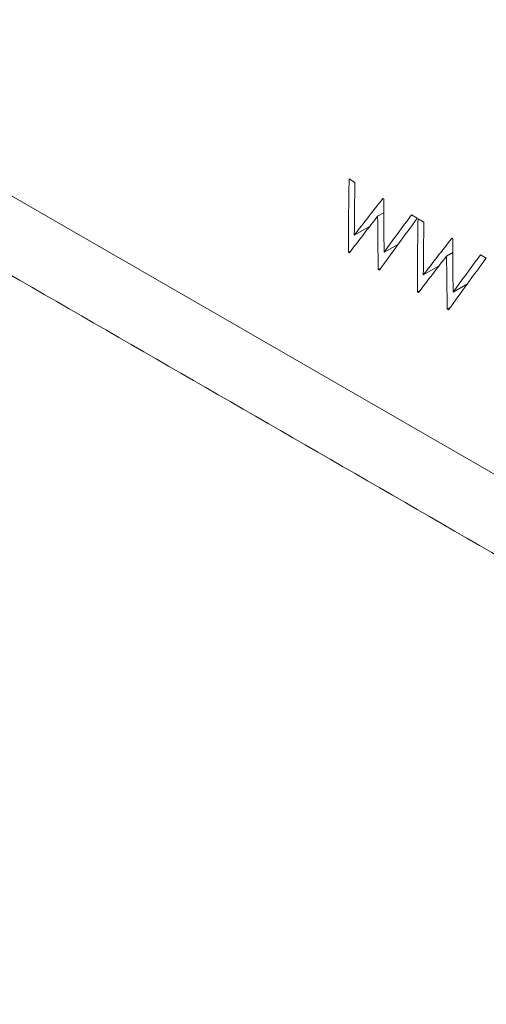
# Model space of a CAD drawing. Header units: millimetres. Extents: x 114 to 390, y 38 to 250.
# Tile 6 of 22: x 279.54 to 283.35, y 90.52 to 98.56. Entities that reach past the tile are written whole.
import ezdxf

# ---------------------------------------------------------------- set-up
doc = ezdxf.new("R2010")
doc.units = ezdxf.units.MM

msp = doc.modelspace()

# ---------------------------------------------------------------- linework, layer by layer
at = {"color": 7, "linetype": 'Continuous', "lineweight": 15}
for p, q in [((263.0186, 106.6249), (290.2423, 90.909)), ((282.277, 97.2363), (282.229, 97.264)), ((282.5123, 97.1005), (282.5047, 97.1049)), ((282.5129, 96.9886), (282.462, 96.9592)), ((282.7854, 96.9428), (282.7384, 96.97)), ((282.8399, 96.9114), (282.7918, 96.9391)), ((282.4003, 96.8792), (282.2717, 96.805)), ((283.0752, 96.7755), (283.0676, 96.7799)), ((282.2448, 96.6778), (282.2232, 96.6654)), ((282.2232, 96.6654), (282.2315, 96.6606)), ((282.6316, 96.7321), (282.5148, 96.6647)), ((283.0758, 96.6636), (283.0249, 96.6342)), ((283.3483, 96.6179), (283.3012, 96.645)), ((282.4898, 96.5378), (282.467, 96.5246)), ((282.467, 96.5246), (282.4763, 96.5193)), ((282.9631, 96.5542), (282.8346, 96.48)), ((282.8077, 96.3529), (282.7861, 96.3404)), ((282.7861, 96.3404), (282.7944, 96.3356)), ((283.1945, 96.4072), (283.0777, 96.3397)), ((283.0527, 96.2129), (283.0298, 96.1997)), ((283.0298, 96.1997), (283.0391, 96.1943))]:
    msp.add_line(p, q, dxfattribs=at)
for points, degree in [([(263.8122, 105.517), (289.7854, 90.523)], 1), ([(282.229, 97.264), (282.2252, 97.0644), (282.2232, 96.8648), (282.2232, 96.6654)], 3), ([(282.2717, 96.805), (282.2725, 96.9487), (282.2743, 97.0925), (282.277, 97.2363)], 3), ([(282.5047, 97.1049), (282.4264, 97.0047), (282.3487, 96.9047), (282.2717, 96.805)], 3), ([(282.5148, 96.6647), (282.513, 96.8099), (282.5122, 96.9552), (282.5123, 97.1005)], 3), ([(282.2315, 96.6606), (282.3076, 96.7599), (282.3845, 96.8594), (282.462, 96.9592)], 3), ([(282.462, 96.9592), (282.4627, 96.8143), (282.4643, 96.6694), (282.467, 96.5246)], 3), ([(282.4763, 96.5193), (282.5779, 96.66), (282.681, 96.8012), (282.7854, 96.9428)], 3), ([(282.7384, 96.97), (282.6631, 96.868), (282.5886, 96.7662), (282.5148, 96.6647)], 3), ([(282.7918, 96.9391), (282.788, 96.7394), (282.786, 96.5399), (282.7861, 96.3404)], 3), ([(282.8346, 96.48), (282.8354, 96.6238), (282.8372, 96.7675), (282.8399, 96.9114)], 3), ([(283.0676, 96.7799), (282.9892, 96.6798), (282.9115, 96.5798), (282.8346, 96.48)], 3), ([(283.0777, 96.3397), (283.0758, 96.4849), (283.075, 96.6302), (283.0752, 96.7755)], 3), ([(282.7944, 96.3356), (282.8705, 96.4349), (282.9473, 96.5345), (283.0249, 96.6342)], 3), ([(283.0249, 96.6342), (283.0255, 96.4893), (283.0272, 96.3445), (283.0298, 96.1997)], 3), ([(283.0391, 96.1943), (283.1407, 96.3351), (283.2439, 96.4763), (283.3483, 96.6179)], 3), ([(283.3012, 96.645), (283.226, 96.5431), (283.1515, 96.4413), (283.0777, 96.3397)], 3)]:
    msp.add_open_spline(points, degree=degree, dxfattribs=at)

doc.saveas('drawing.dxf')
